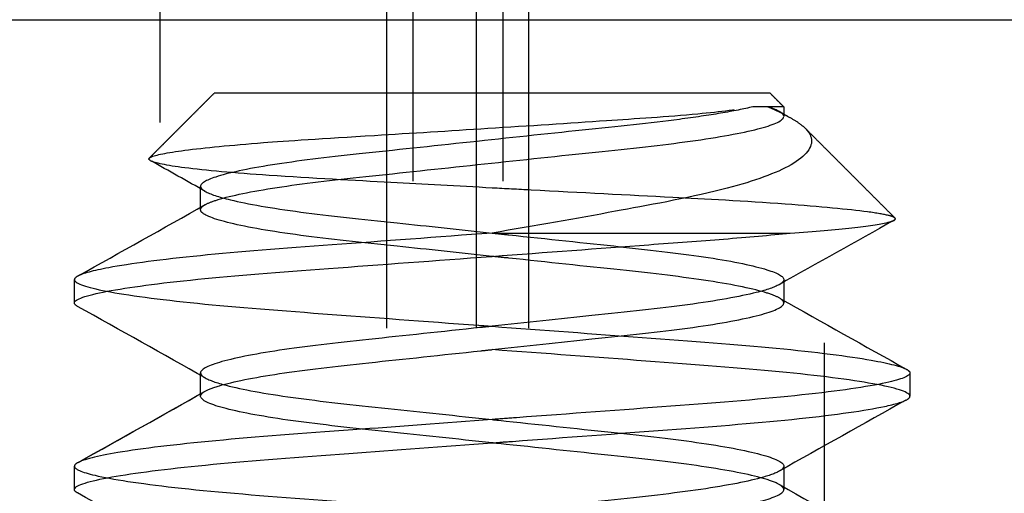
# Model space of a CAD drawing. Header units: millimetres. Extents: x -792 to 4548, y -647 to 5705.
# Tile 21 of 54: x -620.36 to -617, y -616.05 to -614.43. Entities that reach past the tile are written whole.
import ezdxf

# ---------------------------------------------------------------- set-up
doc = ezdxf.new("R2010")
doc.units = ezdxf.units.MM
doc.linetypes.add('Hidden', pattern=[4, 2, -2])
doc.layers.add('Make2D$Hidden$Curves', color=7, linetype='Hidden', true_color=0x8c8c8c)

msp = doc.modelspace()

# ---------------------------------------------------------------- linework, layer by layer
at = {"layer": 'Make2D$Hidden$Curves', "color": 253, "lineweight": -3, "true_color": 0xa0a0a0}
for points, degree in [([(-619.877, -618.7847), (-619.877, -615.1597), (-619.877, -611.5347)], 2), ([(-617.6164, -611.5347), (-617.6164, -615.1597), (-617.6164, -618.7847)], 2), ([(-619.1053, -619.4847), (-619.1053, -616.2347), (-619.1053, -612.9847)], 2), ([(-619.0169, -612.9847), (-619.0169, -616.2347), (-619.0169, -619.4847)], 2), ([(-618.8005, -619.4847), (-618.8005, -616.2347), (-618.8005, -612.9847)], 2), ([(-618.7105, -612.9847), (-618.7105, -616.2347), (-618.7105, -619.4847)], 2), ([(-618.6217, -619.4847), (-618.6217, -616.2347), (-618.6217, -612.9847)], 2), ([(-620.6253, -614.4347), (-619.6735, -614.4347), (-618.7217, -614.4347)], 2), ([(-619.9138, -614.9057), (-619.8033, -614.7952), (-619.6929, -614.6847)], 2), ([(-617.8006, -614.6847), (-617.7772, -614.7081), (-617.7539, -614.7314)], 2), ([(-617.808, -614.7314), (-617.779, -614.7438), (-617.7542, -614.7558), (-617.7336, -614.7673)], 3), ([(-617.7698, -614.7469), (-617.7788, -614.7419), (-617.7915, -614.7367), (-617.808, -614.7314)], 3), ([(-617.7698, -614.7469), (-617.7575, -614.7539), (-617.7451, -614.7608), (-617.7328, -614.7678)], 3), ([(-617.7539, -614.7314), (-617.7539, -614.7477), (-617.7539, -614.7641)], 2), ([(-617.6803, -614.805), (-617.5278, -614.9575), (-617.3753, -615.11)], 2), ([(-619.7236, -615.0194), (-619.7856, -614.9845), (-619.8477, -614.9497), (-619.9097, -614.9148)], 3), ([(-619.7395, -615.0815), (-619.7395, -615.0418), (-619.7395, -615.0021)], 2), ([(-620.1561, -615.3068), (-620.0117, -615.2262), (-619.8675, -615.1455), (-619.7236, -615.0644)], 3), ([(-619.7395, -615.0815), (-619.7395, -615.0767), (-619.7358, -615.072), (-619.7283, -615.0671)], 3), ([(-617.3787, -615.1177), (-617.5093, -615.1906), (-617.6397, -615.2636), (-617.7698, -615.3369)], 3), ([(-617.3787, -615.1178), (-617.3741, -615.1153), (-617.3726, -615.1128), (-617.3753, -615.1101)], 3), ([(-620.1691, -615.3991), (-620.1691, -615.3594), (-620.1691, -615.3197)], 2), ([(-617.7539, -615.3197), (-617.7539, -615.3593), (-617.7539, -615.399)], 2), ([(-617.7539, -615.399), (-617.7539, -615.3934), (-617.7592, -615.3876), (-617.7698, -615.3818)], 3), ([(-617.7652, -615.3845), (-617.6221, -615.4651), (-617.4787, -615.5454), (-617.335, -615.6256)], 3), ([(-617.7652, -615.3845), (-617.6221, -615.4651), (-617.4787, -615.5454), (-617.335, -615.6256)], 3), ([(-620.1584, -615.4108), (-620.1655, -615.4068), (-620.1691, -615.4029), (-620.1691, -615.3991)], 3), ([(-619.7236, -615.6544), (-619.8682, -615.573), (-620.0132, -615.4918), (-620.1584, -615.4108)], 3), ([(-619.7395, -615.7166), (-619.7395, -615.6769), (-619.7395, -615.6372)], 2), ([(-617.3243, -615.6373), (-617.3243, -615.677), (-617.3243, -615.7166)], 2), ([(-620.1561, -615.9418), (-620.0117, -615.8612), (-619.8675, -615.7805), (-619.7236, -615.6994)], 3), ([(-620.1561, -615.9418), (-620.013, -615.8619), (-619.8702, -615.782), (-619.7278, -615.7018)], 3), ([(-619.7395, -615.7166), (-619.7395, -615.7117), (-619.7356, -615.7068), (-619.7278, -615.7018)], 3), ([(-617.335, -615.7284), (-617.3279, -615.7244), (-617.3243, -615.7205), (-617.3243, -615.7166)], 3), ([(-617.3385, -615.7302), (-617.4825, -615.8106), (-617.6263, -615.8911), (-617.7698, -615.9719)], 3), ([(-620.1691, -616.0342), (-620.1691, -615.9945), (-620.1691, -615.9548)], 2), ([(-617.7539, -615.9547), (-617.7539, -615.9944), (-617.7539, -616.0341)], 2), ([(-617.7539, -616.0341), (-617.7539, -616.0285), (-617.7592, -616.0228), (-617.7698, -616.0169)], 3), ([(-617.7665, -616.0188), (-617.623, -616.0996), (-617.4791, -616.1801), (-617.335, -616.2606)], 3), ([(-617.7551, -616.0295), (-617.7569, -616.026), (-617.7607, -616.0224), (-617.7665, -616.0188)], 3), ([(-620.1584, -616.046), (-620.1655, -616.042), (-620.1691, -616.0381), (-620.1691, -616.0342)], 3), ([(-620.1582, -616.0461), (-620.1582, -616.046), (-620.1583, -616.046), (-620.1584, -616.046)], 3), ([(-619.7236, -616.2894), (-619.8682, -616.208), (-620.0131, -616.1269), (-620.1583, -616.0458)], 3)]:
    msp.add_open_spline(points, degree=degree, dxfattribs=at)
for points, weights in [([(-618.7217, -614.4347), (-615.2787, -614.4347), (-615.2787, -614.4347)], [1, 0.712835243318, 1]), ([(-617.7539, -614.7314), (-617.7539, -614.7314), (-617.8591, -614.7314)], [1, 0.973152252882, 1]), ([(-618.7467, -615.161), (-618.1499, -615.161), (-617.7318, -615.161)], [1, 0.922125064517, 1])]:
    msp.add_rational_spline(points, weights, degree=2, dxfattribs=at)
msp.add_rational_spline([(-617.8006, -614.6847), (-617.8006, -614.6847), (-618.7467, -614.6847), (-619.6929, -614.6847), (-619.6929, -614.6847)], [1, 0.707106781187, 1, 0.707106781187, 1], degree=2, knots=[1.486209, 1.486209, 1.486209, 2.972418, 2.972418, 4.458627, 4.458627, 4.458627], dxfattribs=at)
for points, knots in [([(-619.9138, -614.9057), (-619.9127, -614.9046), (-619.911, -614.9035), (-619.894, -614.8952), (-619.8548, -614.8874), (-619.7267, -614.8707), (-619.6359, -614.8618), (-619.4492, -614.8473), (-619.323, -614.8393), (-619.0227, -614.8209), (-618.892, -614.8128), (-618.6213, -614.7955), (-618.4841, -614.7865), (-618.2609, -614.7715), (-618.1492, -614.7644), (-617.9676, -614.7472), (-617.904, -614.7394), (-617.8591, -614.7314)], [0, 0, 0, 0, 0.095103, 0.095103, 0.704202, 0.704202, 1.354832, 1.354832, 1.803561, 1.803561, 2.120725, 2.120725, 2.460497, 2.460497, 2.719663, 2.719663, 2.92019, 2.92019, 2.92019, 2.92019]), ([(-617.8591, -614.7314), (-617.8897, -614.7387), (-617.9265, -614.746), (-618.0108, -614.7603), (-618.0579, -614.7672), (-618.207, -614.7867), (-618.3191, -614.7979), (-618.563, -614.8239), (-618.6926, -614.8377), (-618.9531, -614.8655), (-619.0815, -614.8792), (-619.3114, -614.9037), (-619.4117, -614.9157), (-619.5808, -614.9426), (-619.6465, -614.9567), (-619.7222, -614.9816), (-619.7395, -614.9919), (-619.7395, -615.0021)], [-4.263461, -4.263461, -4.263461, -4.263461, -4.056575, -4.056575, -3.852847, -3.852847, -3.46847, -3.46847, -3.07718, -3.07718, -2.677696, -2.677696, -2.29637, -2.29637, -1.901321, -1.901321, -1.576935, -1.576935, -1.576935, -1.576935]), ([(-617.7539, -614.7641), (-617.7539, -614.7604), (-617.7562, -614.7568), (-617.7631, -614.751), (-617.7662, -614.749), (-617.7698, -614.7469)], [-0.3321362, -0.3321362, -0.3321362, -0.3321362, -0.2142637, -0.2142637, -0.1527815, -0.1527815, -0.1527815, -0.1527815]), ([(-619.7236, -615.0643), (-619.7152, -615.0596), (-619.7033, -615.0547), (-619.6464, -615.0361), (-619.5807, -615.022), (-619.4116, -614.9951), (-619.3113, -614.9831), (-619.0814, -614.9585), (-618.953, -614.9449), (-618.6925, -614.9171), (-618.5629, -614.9033), (-618.319, -614.8773), (-618.2069, -614.8661), (-618.0077, -614.8401), (-617.924, -614.8259), (-617.8051, -614.7982), (-617.7692, -614.7849), (-617.7552, -614.7696), (-617.7539, -614.7669), (-617.7539, -614.7641)], [-3.306076, -3.306076, -3.306076, -3.306076, -3.16137, -3.16137, -2.766336, -2.766336, -2.385021, -2.385021, -1.985548, -1.985548, -1.594273, -1.594273, -1.209903, -1.209903, -0.808249, -0.808249, -0.421635, -0.421635, -0.332136, -0.332136, -0.332136, -0.332136]), ([(-617.7328, -614.7677), (-617.7206, -614.7746), (-617.7098, -614.7814), (-617.6924, -614.7939), (-617.6858, -614.7996), (-617.6804, -614.805)], [0.1001776, 0.1001776, 0.1001776, 0.1001776, 0.1594929, 0.1594929, 0.2135011, 0.2135011, 0.2135011, 0.2135011]), ([(-617.6804, -614.805), (-617.665, -614.8206), (-617.6604, -614.8338), (-617.6572, -614.8744), (-617.6843, -614.9049), (-617.7916, -614.9622), (-617.8681, -614.9887), (-618.0867, -615.0438), (-618.2226, -615.0676), (-618.4586, -615.1116), (-618.6002, -615.1365), (-618.7467, -615.161)], [0.213501, 0.213501, 0.213501, 0.213501, 0.367955, 0.367955, 0.803784, 0.803784, 1.216967, 1.216967, 1.734424, 1.734424, 2.386994, 2.386994, 2.386994, 2.386994]), ([(-619.9098, -614.9148), (-619.9103, -614.9145), (-619.9109, -614.9142), (-619.9156, -614.9111), (-619.9164, -614.9083), (-619.9138, -614.9057)], [4.9585304, 4.9585304, 4.9585304, 4.9585304, 4.9747259, 4.9747259, 5.112269, 5.112269, 5.112269, 5.112269]), ([(-618.7467, -615.0078), (-618.864, -615.0015), (-618.9801, -614.9952), (-619.2116, -614.9824), (-619.3626, -614.9747), (-619.6256, -614.9567), (-619.7231, -614.9479), (-619.8564, -614.9308), (-619.8959, -614.9226), (-619.9098, -614.9148)], [3.188681, 3.188681, 3.188681, 3.188681, 3.655673, 3.655673, 4.158699, 4.158699, 4.578159, 4.578159, 4.95853, 4.95853, 4.95853, 4.95853]), ([(-619.7395, -615.0021), (-619.7395, -615.0044), (-619.7387, -615.0067), (-619.7344, -615.0124), (-619.7299, -615.0159), (-619.7236, -615.0194)], [-1.576935, -1.576935, -1.576935, -1.576935, -1.5048114, -1.5048114, -1.3974599, -1.3974599, -1.3974599, -1.3974599]), ([(-617.3753, -615.1101), (-617.378, -615.1073), (-617.385, -615.1044), (-617.4134, -615.0973), (-617.4374, -615.0932), (-617.5335, -615.0804), (-617.6286, -615.0715), (-617.8848, -615.0529), (-618.0267, -615.0453), (-618.2831, -615.0322), (-618.447, -615.0237), (-618.6584, -615.0125), (-618.7027, -615.0102), (-618.7467, -615.0078)], [1.115112, 1.115112, 1.115112, 1.115112, 1.273836, 1.273836, 1.476649, 1.476649, 1.888062, 1.888062, 2.350066, 2.350066, 3.01333, 3.01333, 3.188681, 3.188681, 3.188681, 3.188681]), ([(-619.7236, -615.0194), (-619.7073, -615.0286), (-619.6785, -615.0382), (-619.5796, -615.0621), (-619.4981, -615.0763), (-619.3019, -615.1025), (-619.1906, -615.1137), (-618.966, -615.1376), (-618.8566, -615.1493), (-618.7467, -615.161)], [-1.39746, -1.39746, -1.39746, -1.39746, -1.119152, -1.119152, -0.718477, -0.718477, -0.333309, -0.333309, 0, 0, 0, 0]), ([(-618.7467, -615.2404), (-618.8567, -615.2286), (-618.966, -615.217), (-619.1907, -615.193), (-619.302, -615.1818), (-619.4981, -615.1556), (-619.5797, -615.1415), (-619.6942, -615.1138), (-619.7278, -615.1006), (-619.7387, -615.086), (-619.7395, -615.0838), (-619.7395, -615.0815)], [-5.062756, -5.062756, -5.062756, -5.062756, -4.729356, -4.729356, -4.344191, -4.344191, -3.943529, -3.943529, -3.557883, -3.557883, -3.485858, -3.485858, -3.485858, -3.485858]), ([(-617.7318, -615.161), (-617.6486, -615.1552), (-617.5782, -615.1492), (-617.4672, -615.1372), (-617.4267, -615.1312), (-617.3918, -615.123), (-617.3835, -615.1204), (-617.3787, -615.1178)], [0, 0, 0, 0, 0.3978259, 0.3978259, 0.7918157, 0.7918157, 0.9581977, 0.9581977, 0.9581977, 0.9581977]), ([(-618.7467, -615.161), (-618.9336, -615.1749), (-619.1187, -615.1887), (-619.4583, -615.2139), (-619.6105, -615.2252), (-619.8727, -615.2515), (-619.9788, -615.2653), (-620.1062, -615.2891), (-620.1418, -615.2988), (-620.1584, -615.3081)], [-9.015661, -9.015661, -9.015661, -9.015661, -8.450874, -8.450874, -7.904842, -7.904842, -7.344593, -7.344593, -6.935046, -6.935046, -6.935046, -6.935046]), ([(-618.7467, -615.2404), (-618.564, -615.2268), (-618.383, -615.2133), (-618.1242, -615.1941), (-618.0389, -615.1879), (-617.8768, -615.175), (-617.8007, -615.1681), (-617.7318, -615.161)], [-1.137293, -1.137293, -1.137293, -1.137293, -0.586757, -0.586757, -0.296685, -0.296685, 0, 0, 0, 0]), ([(-618.7467, -615.161), (-618.7279, -615.163), (-618.709, -615.165), (-618.5584, -615.1811), (-618.4293, -615.1948), (-618.1973, -615.2196), (-618.0956, -615.2314), (-617.9232, -615.2581), (-617.8554, -615.2722), (-617.7733, -615.2978), (-617.7539, -615.3088), (-617.7539, -615.3197)], [-6.309293, -6.309293, -6.309293, -6.309293, -6.252223, -6.252223, -5.852925, -5.852925, -5.471861, -5.471861, -5.077603, -5.077603, -4.733923, -4.733923, -4.733923, -4.733923]), ([(-620.1691, -615.399), (-620.1688, -615.3868), (-620.1309, -615.3733), (-619.9857, -615.3457), (-619.8809, -615.3318), (-619.621, -615.3055), (-619.4699, -615.2942), (-619.1282, -615.2687), (-618.9395, -615.2547), (-618.7481, -615.2405), (-618.7474, -615.2404), (-618.7467, -615.2404)], [-2.255226, -2.255226, -2.255226, -2.255226, -1.685252, -1.685252, -1.124343, -1.124343, -0.57854, -0.57854, -0.002104, -0.002104, 0, 0, 0, 0]), ([(-617.7698, -615.3818), (-617.7794, -615.3764), (-617.7934, -615.3709), (-617.8555, -615.3515), (-617.9232, -615.3375), (-618.0957, -615.3107), (-618.1974, -615.2989), (-618.4294, -615.2742), (-618.5585, -615.2604), (-618.7091, -615.2444), (-618.7279, -615.2424), (-618.7467, -615.2404)], [-1.395565, -1.395565, -1.395565, -1.395565, -1.231578, -1.231578, -0.837325, -0.837325, -0.456263, -0.456263, -0.056968, -0.056968, 0, 0, 0, 0]), ([(-620.1584, -615.3081), (-620.1648, -615.3117), (-620.1684, -615.3153), (-620.1691, -615.3191), (-620.1691, -615.3194), (-620.1691, -615.3197)], [-6.9350464, -6.9350464, -6.9350464, -6.9350464, -6.7747185, -6.7747185, -6.7586159, -6.7586159, -6.7586159, -6.7586159]), ([(-620.1691, -615.3197), (-620.1691, -615.3312), (-620.1367, -615.3434), (-620.0058, -615.3701), (-619.9042, -615.3842), (-619.6461, -615.4112), (-619.4927, -615.423), (-619.1558, -615.4481), (-618.9759, -615.4614), (-618.7777, -615.4762), (-618.7622, -615.4773), (-618.7467, -615.4785)], [-6.758616, -6.758616, -6.758616, -6.758616, -6.229402, -6.229402, -5.66344, -5.66344, -5.103498, -5.103498, -4.551917, -4.551917, -4.505123, -4.505123, -4.505123, -4.505123]), ([(-617.7539, -615.3197), (-617.7539, -615.3214), (-617.7544, -615.3231), (-617.7577, -615.3288), (-617.7625, -615.3328), (-617.7698, -615.3369)], [-4.7339225, -4.7339225, -4.7339225, -4.7339225, -4.6787623, -4.6787623, -4.5544217, -4.5544217, -4.5544217, -4.5544217]), ([(-617.7698, -615.3369), (-617.7851, -615.3455), (-617.8113, -615.3545), (-617.9041, -615.3777), (-617.9836, -615.3919), (-618.1767, -615.4182), (-618.2872, -615.4295), (-618.5162, -615.4539), (-618.6311, -615.4662), (-618.7467, -615.4785)], [-4.554422, -4.554422, -4.554422, -4.554422, -4.293681, -4.293681, -3.893588, -3.893588, -3.507113, -3.507113, -3.15654, -3.15654, -3.15654, -3.15654]), ([(-618.7467, -615.5579), (-618.631, -615.5455), (-618.5161, -615.5333), (-618.2871, -615.5089), (-618.1766, -615.4976), (-617.9835, -615.4712), (-617.904, -615.4571), (-617.7938, -615.4295), (-617.7624, -615.4164), (-617.7544, -615.4025), (-617.7539, -615.4008), (-617.7539, -615.399)], [-3.152745, -3.152745, -3.152745, -3.152745, -2.802079, -2.802079, -2.415597, -2.415597, -2.015509, -2.015509, -1.630431, -1.630431, -1.575364, -1.575364, -1.575364, -1.575364]), ([(-618.7467, -615.4785), (-618.7597, -615.4799), (-618.7726, -615.4813), (-618.9176, -615.4967), (-619.0472, -615.5105), (-619.2812, -615.5355), (-619.3843, -615.5471), (-619.5599, -615.5737), (-619.6295, -615.5878), (-619.7179, -615.6141), (-619.7395, -615.6258), (-619.7395, -615.6372)], [-3.15654, -3.15654, -3.15654, -3.15654, -3.117226, -3.117226, -2.717619, -2.717619, -2.336184, -2.336184, -1.942221, -1.942221, -1.579774, -1.579774, -1.579774, -1.579774]), ([(-618.7467, -615.4785), (-618.5725, -615.4915), (-618.3995, -615.5043), (-618.0674, -615.529), (-617.9123, -615.5402), (-617.6438, -615.5663), (-617.534, -615.5801), (-617.394, -615.6048), (-617.3531, -615.6155), (-617.335, -615.6256)], [-4.505123, -4.505123, -4.505123, -4.505123, -3.97861, -3.97861, -3.431998, -3.431998, -2.873969, -2.873969, -2.42748, -2.42748, -2.42748, -2.42748]), ([(-619.7236, -615.6993), (-619.7129, -615.6933), (-619.6969, -615.6872), (-619.6295, -615.6671), (-619.5599, -615.6531), (-619.3842, -615.6265), (-619.2812, -615.6148), (-619.0471, -615.5899), (-618.9175, -615.5761), (-618.7726, -615.5606), (-618.7596, -615.5592), (-618.7467, -615.5579)], [-4.549521, -4.549521, -4.549521, -4.549521, -4.366966, -4.366966, -3.973006, -3.973006, -3.591569, -3.591569, -3.191962, -3.191962, -3.152745, -3.152745, -3.152745, -3.152745]), ([(-617.3243, -615.7166), (-617.3243, -615.7158), (-617.3245, -615.7149), (-617.33, -615.7017), (-617.3727, -615.6882), (-617.5266, -615.6605), (-617.635, -615.6466), (-617.9011, -615.6205), (-618.0552, -615.6093), (-618.3902, -615.5844), (-618.5677, -615.5712), (-618.7467, -615.5579)], [-6.765056, -6.765056, -6.765056, -6.765056, -6.72572, -6.72572, -6.156624, -6.156624, -5.598101, -5.598101, -5.052099, -5.052099, -4.511426, -4.511426, -4.511426, -4.511426]), ([(-619.7395, -615.6372), (-619.7395, -615.6384), (-619.7393, -615.6396), (-619.7369, -615.6452), (-619.7319, -615.6498), (-619.7236, -615.6544)], [-1.5797735, -1.5797735, -1.5797735, -1.5797735, -1.5405431, -1.5405431, -1.3999825, -1.3999825, -1.3999825, -1.3999825]), ([(-619.7236, -615.6544), (-619.7093, -615.6625), (-619.6854, -615.6709), (-619.5983, -615.6934), (-619.5207, -615.7076), (-619.3305, -615.7341), (-619.2208, -615.7455), (-618.9878, -615.7703), (-618.8677, -615.7831), (-618.7467, -615.796)], [-1.399983, -1.399983, -1.399983, -1.399983, -1.155537, -1.155537, -0.755505, -0.755505, -0.367183, -0.367183, 0, 0, 0, 0]), ([(-617.3243, -615.6373), (-617.3243, -615.6481), (-617.3521, -615.6591), (-617.4695, -615.6847), (-617.5665, -615.6988), (-617.8176, -615.726), (-617.9693, -615.7381), (-618.3033, -615.763), (-618.4817, -615.7763), (-618.6914, -615.7919), (-618.719, -615.7939), (-618.7467, -615.796)], [-2.251399, -2.251399, -2.251399, -2.251399, -1.76103, -1.76103, -1.197138, -1.197138, -0.63339, -0.63339, -0.083594, -0.083594, 0, 0, 0, 0]), ([(-617.335, -615.6256), (-617.3301, -615.6284), (-617.3268, -615.6311), (-617.3246, -615.635), (-617.3243, -615.6361), (-617.3243, -615.6373)], [-2.4274797, -2.4274797, -2.4274797, -2.4274797, -2.3047891, -2.3047891, -2.2513993, -2.2513993, -2.2513993, -2.2513993]), ([(-618.7467, -615.8754), (-618.8677, -615.8625), (-618.9879, -615.8497), (-619.2208, -615.8248), (-619.3305, -615.8135), (-619.5208, -615.7869), (-619.5983, -615.7728), (-619.7045, -615.7453), (-619.7338, -615.7322), (-619.7393, -615.719), (-619.7395, -615.7178), (-619.7395, -615.7166)], [-6.309295, -6.309295, -6.309295, -6.309295, -5.942024, -5.942024, -5.553693, -5.553693, -5.153662, -5.153662, -4.768658, -4.768658, -4.729514, -4.729514, -4.729514, -4.729514]), ([(-618.7467, -615.8754), (-618.7236, -615.8736), (-618.7005, -615.8719), (-618.495, -615.8566), (-618.3161, -615.8433), (-617.981, -615.8184), (-617.8287, -615.8064), (-617.5749, -615.7793), (-617.4762, -615.7652), (-617.374, -615.7435), (-617.3484, -615.7358), (-617.335, -615.7284)], [-9.015885, -9.015885, -9.015885, -9.015885, -8.946067, -8.946067, -8.395935, -8.395935, -7.834004, -7.834004, -7.269674, -7.269674, -6.941351, -6.941351, -6.941351, -6.941351]), ([(-618.7467, -615.796), (-618.9081, -615.808), (-619.0685, -615.8199), (-619.3925, -615.844), (-619.5507, -615.8552), (-619.8256, -615.8811), (-619.939, -615.8948), (-620.0923, -615.9204), (-620.1387, -615.9321), (-620.1584, -615.9431)], [-9.014564, -9.014564, -9.014564, -9.014564, -8.526446, -8.526446, -7.9779, -7.9779, -7.421248, -7.421248, -6.936861, -6.936861, -6.936861, -6.936861]), ([(-618.7467, -615.796), (-618.7392, -615.7968), (-618.7317, -615.7976), (-618.5922, -615.8125), (-618.462, -615.8263), (-618.2262, -615.8515), (-618.1218, -615.863), (-617.9433, -615.8895), (-617.8719, -615.9035), (-617.7776, -615.9304), (-617.7539, -615.9429), (-617.7539, -615.9547)], [-6.309641, -6.309641, -6.309641, -6.309641, -6.28703, -6.28703, -5.888535, -5.888535, -5.507953, -5.507953, -5.115658, -5.115658, -4.737112, -4.737112, -4.737112, -4.737112]), ([(-620.1691, -616.0342), (-620.1691, -616.0325), (-620.1684, -616.0308), (-620.1569, -616.0166), (-620.1093, -616.0029), (-619.9467, -615.9752), (-619.8346, -615.9614), (-619.5621, -615.9355), (-619.405, -615.9244), (-619.078, -615.9), (-618.9129, -615.8877), (-618.7467, -615.8754)], [-2.254346, -2.254346, -2.254346, -2.254346, -2.177239, -2.177239, -1.607807, -1.607807, -1.050496, -1.050496, -0.502584, -0.502584, 0, 0, 0, 0]), ([(-617.7698, -616.0169), (-617.7815, -616.0103), (-617.7996, -616.0035), (-617.872, -615.9828), (-617.9433, -615.9688), (-618.1219, -615.9423), (-618.2262, -615.9308), (-618.4621, -615.9057), (-618.5923, -615.8918), (-618.7318, -615.877), (-618.7392, -615.8762), (-618.7467, -615.8754)], [-1.392991, -1.392991, -1.392991, -1.392991, -1.193886, -1.193886, -0.801596, -0.801596, -0.421014, -0.421014, -0.022521, -0.022521, 0, 0, 0, 0]), ([(-620.1584, -615.9431), (-620.1618, -615.945), (-620.1644, -615.9469), (-620.1681, -615.9508), (-620.1691, -615.9528), (-620.1691, -615.9548)], [-6.9368612, -6.9368612, -6.9368612, -6.9368612, -6.8519081, -6.8519081, -6.7607951, -6.7607951, -6.7607951, -6.7607951]), ([(-620.1691, -615.9548), (-620.1691, -615.9648), (-620.1455, -615.9749), (-620.041, -615.9994), (-619.9487, -616.0134), (-619.7046, -616.0409), (-619.5546, -616.0534), (-619.2236, -616.078), (-619.0468, -616.0912), (-618.826, -616.1076), (-618.7863, -616.1105), (-618.7467, -616.1135)], [-6.760795, -6.760795, -6.760795, -6.760795, -6.308377, -6.308377, -5.745734, -5.745734, -5.176919, -5.176919, -4.628067, -4.628067, -4.508158, -4.508158, -4.508158, -4.508158]), ([(-617.7539, -615.9547), (-617.7539, -615.9553), (-617.754, -615.956), (-617.7551, -615.9615), (-617.7604, -615.9666), (-617.7698, -615.9719)], [-4.7371123, -4.7371123, -4.7371123, -4.7371123, -4.7172814, -4.7172814, -4.5576218, -4.5576218, -4.5576218, -4.5576218]), ([(-617.7698, -615.9719), (-617.7829, -615.9793), (-617.8041, -615.987), (-617.8846, -616.0088), (-617.9598, -616.0229), (-618.1465, -616.0496), (-618.2553, -616.0611), (-618.4929, -616.0864), (-618.6193, -616.0999), (-618.7467, -616.1135)], [-4.557622, -4.557622, -4.557622, -4.557622, -4.333806, -4.333806, -3.935339, -3.935339, -3.546055, -3.546055, -3.160331, -3.160331, -3.160331, -3.160331]), ([(-618.7467, -616.1929), (-618.6192, -616.1793), (-618.4929, -616.1658), (-618.2552, -616.1405), (-618.1465, -616.129), (-617.9598, -616.1023), (-617.8846, -616.0881), (-617.7834, -616.0608), (-617.7566, -616.0478), (-617.754, -616.0353), (-617.7539, -616.0347), (-617.7539, -616.0341)], [-3.1493, -3.1493, -3.1493, -3.1493, -2.763485, -2.763485, -2.374193, -2.374193, -1.975731, -1.975731, -1.59226, -1.59226, -1.572521, -1.572521, -1.572521, -1.572521])]:
    msp.add_open_spline(points, degree=3, knots=knots, dxfattribs=at)

doc.saveas('drawing.dxf')
